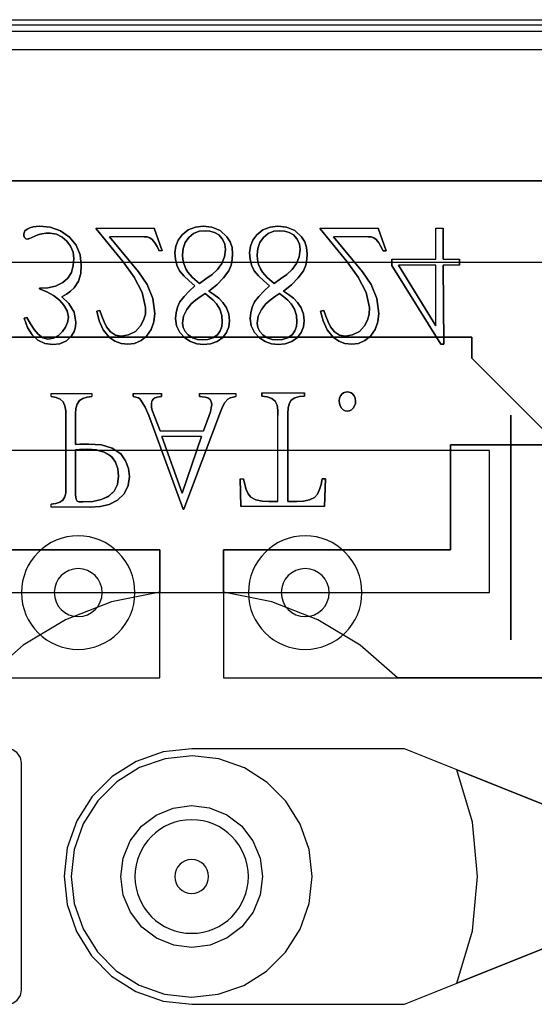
# Model space of a CAD drawing. Header units: millimetres. Extents: x 0 to 1524, y 0 to 1016.
# Tile 232 of 256: x 677.88 to 681.51, y 922.24 to 929.17. Entities that reach past the tile are written whole.
import ezdxf

# ---------------------------------------------------------------- set-up
doc = ezdxf.new("R2010")
doc.units = ezdxf.units.MM
doc.header["$LTSCALE"] = 83.82
doc.layers.get('0').update_dxf_attribs({"linetype": 'CONTINUOUS'})

msp = doc.modelspace()

# ---------------------------------------------------------------- linework, layer by layer
at = {"color": 6, "linetype": 'CONTINUOUS'}
for p, q in [((673.0894, 929.1734), (685.0994, 929.1734)), ((673.2694, 928.9634), (684.9194, 928.9634)), ((681.5944, 928.0384), (676.5944, 928.0384)), ((678.4216, 927.7049), (678.8308, 927.7049)), ((678.4216, 927.7049), (678.8308, 927.7049)), ((678.4216, 927.6994), (678.611, 927.4687)), ((678.611, 927.4687), (678.4216, 927.6994)), ((680.0003, 927.7049), (680.4095, 927.7049)), ((680.0003, 927.7049), (680.4095, 927.7049)), ((680.0003, 927.6994), (680.1897, 927.4687)), ((680.1897, 927.4687), (680.0003, 927.6994)), ((680.4661, 927.5459), (680.4095, 927.7049)), ((680.4095, 927.7049), (680.4661, 927.5459)), ((680.8159, 927.7049), (680.8675, 927.7049)), ((680.8159, 927.4872), (680.8159, 927.7049)), ((680.8159, 927.7049), (680.8675, 927.7049)), ((680.8159, 927.4872), (680.8159, 927.7049)), ((678.7198, 927.3968), (678.5162, 927.6449)), ((678.5162, 927.6449), (678.7198, 927.3968)), ((678.76, 927.6449), (678.5162, 927.6449)), ((678.76, 927.6449), (678.5162, 927.6449)), ((680.2986, 927.3968), (680.0949, 927.6449)), ((680.0949, 927.6449), (680.2986, 927.3968)), ((680.3387, 927.6449), (680.0949, 927.6449)), ((680.3387, 927.6449), (680.0949, 927.6449)), ((678.8874, 927.5459), (678.8656, 927.5459)), ((678.8874, 927.5459), (678.8656, 927.5459)), ((680.5057, 927.4872), (680.8159, 927.4872)), ((680.5057, 927.4872), (680.8159, 927.4872)), ((680.8675, 927.4872), (680.9828, 927.4872)), ((680.8675, 927.4872), (680.9828, 927.4872)), ((681.6694, 927.4634), (676.5194, 927.4634)), ((680.5057, 927.4425), (680.8499, 926.8874)), ((680.8499, 926.8874), (680.5057, 927.4425)), ((680.8159, 927.4446), (680.5525, 927.4446)), ((680.5525, 927.4446), (680.8159, 927.0171)), ((680.8159, 927.4446), (680.5525, 927.4446)), ((680.8159, 927.0171), (680.5525, 927.4446)), ((680.8159, 927.0171), (680.8159, 927.4446)), ((680.8159, 927.0171), (680.8159, 927.4446)), ((680.9828, 927.4446), (680.8675, 927.4446)), ((680.9828, 927.4446), (680.8675, 927.4446)), ((678.1044, 926.5405), (678.3906, 926.5405)), ((678.1044, 926.5187), (678.1044, 926.5405)), ((678.1044, 926.5405), (678.3906, 926.5405)), ((678.1044, 926.5187), (678.1044, 926.5405)), ((678.3906, 926.5405), (678.3906, 926.5187)), ((678.3906, 926.5405), (678.3906, 926.5187)), ((678.6828, 926.5405), (678.8819, 926.5405)), ((678.6828, 926.5405), (678.8819, 926.5405)), ((679.1485, 926.5405), (679.4065, 926.5405)), ((679.1485, 926.5405), (679.4065, 926.5405)), ((679.4065, 926.5405), (679.4065, 926.5187)), ((679.4065, 926.5405), (679.4065, 926.5187)), ((679.5896, 926.5447), (679.8889, 926.5447)), ((679.5896, 926.5447), (679.8889, 926.5447)), ((678.8732, 926.2782), (678.8188, 926.4163)), ((678.8188, 926.4163), (678.8732, 926.2782)), ((679.0397, 925.7253), (679.2977, 926.412)), ((679.2977, 926.412), (679.0397, 925.7253)), ((679.2171, 926.3859), (679.1779, 926.2782)), ((679.1779, 926.2782), (679.2171, 926.3859)), ((679.7028, 925.7806), (679.7028, 926.3868)), ((679.7028, 925.7806), (679.7028, 926.3868)), ((678.8156, 926.3228), (679.0354, 925.7253)), ((679.0354, 925.7253), (678.8156, 926.3228)), ((678.8732, 926.2782), (679.1779, 926.2782)), ((678.8732, 926.2782), (679.1779, 926.2782)), ((679.1639, 926.2378), (678.883, 926.2378)), ((678.883, 926.2378), (679.0266, 925.8385)), ((679.1639, 926.2378), (678.883, 926.2378)), ((679.0266, 925.8385), (678.883, 926.2378)), ((679.0266, 925.8385), (679.1639, 926.2378)), ((679.1639, 926.2378), (679.0266, 925.8385)), ((679.4352, 925.9385), (679.4602, 925.9385)), ((679.4352, 925.9385), (679.4602, 925.9385)), ((678.1044, 925.7395), (678.1044, 925.7613)), ((678.1044, 925.7395), (678.1044, 925.7613)), ((678.3808, 925.7395), (678.1044, 925.7395)), ((678.3808, 925.7395), (678.1044, 925.7395)), ((680.0316, 925.7437), (679.4416, 925.7437)), ((680.0316, 925.7437), (679.4416, 925.7437)), ((676.9944, 925.1384), (681.1944, 925.1384))]:
    msp.add_line(p, q, dxfattribs=at)
at = {"color": 7, "linetype": 'CONTINUOUS'}
for p, q in [((673.0944, 929.1384), (685.0944, 929.1384)), ((685.0169, 929.091), (673.1719, 929.091)), ((674.4944, 928.0384), (683.6944, 928.0384)), ((678.4216, 927.7049), (678.4216, 927.6994)), ((678.4216, 927.6994), (678.4216, 927.7049)), ((678.8874, 927.5459), (678.8308, 927.7049)), ((678.8308, 927.7049), (678.8874, 927.5459)), ((680.0003, 927.7049), (680.0003, 927.6994)), ((680.0003, 927.6994), (680.0003, 927.7049)), ((680.8675, 927.4872), (680.8675, 927.7049)), ((680.8675, 927.7049), (680.8675, 927.4872)), ((680.4443, 927.5459), (680.4661, 927.5459)), ((680.4661, 927.5459), (680.4443, 927.5459)), ((680.5057, 927.4872), (680.5057, 927.4425)), ((680.5057, 927.4425), (680.5057, 927.4872)), ((680.9828, 927.4446), (680.9828, 927.4872)), ((680.9828, 927.4872), (680.9828, 927.4446)), ((680.8712, 926.8874), (680.8675, 927.4446)), ((680.8675, 927.4446), (680.8712, 926.8874)), ((678.0227, 927.2815), (678.0227, 927.2783)), ((678.0227, 927.2783), (678.0227, 927.2815)), ((677.9334, 927.0758), (677.9139, 927.0714)), ((677.9139, 927.0714), (677.9334, 927.0758)), ((678.4466, 927.1248), (678.4248, 927.1215)), ((678.4248, 927.1215), (678.4466, 927.1248)), ((680.0253, 927.1248), (680.0035, 927.1215)), ((680.0035, 927.1215), (680.0253, 927.1248)), ((681.0694, 926.9384), (677.1194, 926.9384)), ((677.1194, 926.9384), (681.0694, 926.9384)), ((681.0694, 926.7884), (681.0694, 926.9384)), ((681.0694, 926.9384), (681.0694, 926.7884)), ((680.8499, 926.8874), (680.8712, 926.8874)), ((680.8712, 926.8874), (680.8499, 926.8874)), ((681.6694, 926.1884), (681.0694, 926.7884)), ((681.0694, 926.7884), (681.6694, 926.1884)), ((678.6828, 926.5405), (678.6828, 926.5187)), ((678.6828, 926.5187), (678.6828, 926.5405)), ((678.8819, 926.5187), (678.8819, 926.5405)), ((678.8819, 926.5405), (678.8819, 926.5187)), ((679.1485, 926.5405), (679.1485, 926.5187)), ((679.1485, 926.5187), (679.1485, 926.5405)), ((679.5896, 926.5447), (679.5896, 926.5229)), ((679.5896, 926.5229), (679.5896, 926.5447)), ((679.8889, 926.5229), (679.8889, 926.5447)), ((679.8889, 926.5447), (679.8889, 926.5229)), ((678.2078, 926.3826), (678.2078, 925.8744)), ((678.2078, 925.8744), (678.2078, 926.3826)), ((678.2763, 926.1824), (678.2763, 926.3978)), ((678.2763, 926.3978), (678.2763, 926.1824)), ((679.7725, 925.7806), (679.7725, 926.402)), ((679.7725, 926.402), (679.7725, 925.7806)), ((681.3444, 926.3884), (681.3444, 924.805)), ((681.3444, 924.805), (681.3444, 926.3884)), ((680.9194, 926.1784), (680.9194, 925.4384)), ((683.1944, 926.1784), (680.9194, 926.1784)), ((680.9194, 926.1784), (683.1944, 926.1784)), ((680.9194, 925.4384), (680.9194, 926.1784)), ((681.1944, 926.1384), (676.9944, 926.1384)), ((678.2763, 926.1432), (678.2763, 925.8266)), ((678.2763, 925.8266), (678.2763, 926.1432)), ((681.1944, 925.1384), (681.1944, 926.1384)), ((679.4352, 925.9385), (679.4416, 925.7437)), ((679.4416, 925.7437), (679.4352, 925.9385)), ((680.038, 925.9385), (680.0142, 925.9385)), ((680.0142, 925.9385), (680.038, 925.9385)), ((680.0316, 925.7437), (680.038, 925.9385)), ((680.038, 925.9385), (680.0316, 925.7437)), ((679.7028, 925.7806), (679.6375, 925.7806)), ((679.6375, 925.7806), (679.7028, 925.7806)), ((679.8357, 925.7806), (679.7725, 925.7806)), ((679.7725, 925.7806), (679.8357, 925.7806)), ((679.0354, 925.7253), (679.0397, 925.7253)), ((679.0397, 925.7253), (679.0354, 925.7253)), ((677.2694, 925.4384), (678.8694, 925.4384)), ((678.8694, 925.4384), (677.2694, 925.4384)), ((678.8694, 925.4384), (678.8694, 925.1416)), ((678.8694, 924.5384), (678.8694, 925.4384)), ((679.3194, 925.4384), (679.3194, 924.5384)), ((680.9194, 925.4384), (679.3194, 925.4384)), ((679.3194, 925.4384), (680.9194, 925.4384)), ((679.3194, 925.1416), (679.3194, 925.4384)), ((677.8694, 925.1384), (678.6694, 925.1384)), ((678.6694, 925.1384), (679.5194, 925.1384)), ((679.5194, 925.1384), (680.3194, 925.1384)), ((680.3194, 925.1384), (681.1944, 925.1384)), ((676.4444, 924.5384), (678.8694, 924.5384)), ((679.3194, 924.5384), (681.7444, 924.5384)), ((681.7444, 924.5384), (680.5446, 924.5384)), ((680.5944, 924.0384), (679.0944, 924.0384)), ((681.5944, 923.6384), (680.5944, 924.0384)), ((677.8944, 922.3384), (677.8944, 923.9384)), ((680.9646, 923.8904), (681.5944, 923.6384)), ((680.5944, 922.2384), (681.5944, 922.6384)), ((681.5944, 922.6384), (680.9646, 922.3865)), ((679.0944, 922.2384), (680.5944, 922.2384))]:
    msp.add_line(p, q, dxfattribs=at)
at = {"color": 6, "linetype": 'CONTINUOUS'}
for points in [[(677.9542, 927.7081), (677.9343, 927.6992), (677.918, 927.6853), (677.9106, 927.6657)], [(677.9106, 927.6657), (677.918, 927.6853), (677.9343, 927.6992), (677.9542, 927.7081)], [(678.2328, 927.6428), (678.1695, 927.6864), (678.0973, 927.7114), (678.0216, 927.7189)], [(678.0216, 927.7189), (678.0973, 927.7114), (678.1695, 927.6864), (678.2328, 927.6428)], [(679.1753, 927.7189), (679.1213, 927.713), (679.0704, 927.6931), (679.0273, 927.6591)], [(679.0273, 927.6591), (679.0704, 927.6931), (679.1213, 927.713), (679.1753, 927.7189)], [(679.3428, 927.6449), (679.296, 927.6884), (679.2375, 927.7122), (679.1753, 927.7189)], [(679.1753, 927.7189), (679.2375, 927.7122), (679.296, 927.6884), (679.3428, 927.6449)], [(679.7015, 927.7189), (679.6475, 927.713), (679.5967, 927.6931), (679.5535, 927.6591)], [(679.5535, 927.6591), (679.5967, 927.6931), (679.6475, 927.713), (679.7015, 927.7189)], [(679.8691, 927.6449), (679.8222, 927.6884), (679.7637, 927.7122), (679.7015, 927.7189)], [(679.7015, 927.7189), (679.7637, 927.7122), (679.8222, 927.6884), (679.8691, 927.6449)], [(677.9464, 927.6297), (677.968, 927.6391), (677.9891, 927.6482), (678.0096, 927.657)], [(678.0096, 927.657), (677.9891, 927.6482), (677.968, 927.6391), (677.9464, 927.6297)], [(678.0096, 927.657), (678.0382, 927.6657), (678.0677, 927.6707), (678.0978, 927.671)], [(678.0978, 927.671), (678.0677, 927.6707), (678.0382, 927.6657), (678.0096, 927.657)], [(678.0978, 927.671), (678.1412, 927.6624), (678.1807, 927.6428), (678.2142, 927.6144)], [(678.2142, 927.6144), (678.1807, 927.6428), (678.1412, 927.6624), (678.0978, 927.671)], [(678.3165, 927.4437), (678.3082, 927.5168), (678.2803, 927.5854), (678.2328, 927.6428)], [(678.2328, 927.6428), (678.2803, 927.5854), (678.3082, 927.5168), (678.3165, 927.4437)], [(678.76, 927.6449), (678.78, 927.643), (678.7993, 927.6365), (678.8156, 927.6242)], [(678.8156, 927.6242), (678.7993, 927.6365), (678.78, 927.643), (678.76, 927.6449)], [(679.0752, 927.6405), (679.0492, 927.6039), (679.0347, 927.5617), (679.0305, 927.5177)], [(679.0305, 927.5177), (679.0347, 927.5617), (679.0492, 927.6039), (679.0752, 927.6405)], [(679.1884, 927.6874), (679.1469, 927.6828), (679.108, 927.6671), (679.0752, 927.6405)], [(679.0752, 927.6405), (679.108, 927.6671), (679.1469, 927.6828), (679.1884, 927.6874)], [(679.5535, 927.6591), (679.5253, 927.6214), (679.508, 927.5776), (679.5024, 927.5307)], [(679.5024, 927.5307), (679.508, 927.5776), (679.5253, 927.6214), (679.5535, 927.6591)], [(679.6014, 927.6405), (679.5754, 927.6039), (679.561, 927.5617), (679.5568, 927.5177)], [(679.5568, 927.5177), (679.561, 927.5617), (679.5754, 927.6039), (679.6014, 927.6405)], [(679.7146, 927.6874), (679.6731, 927.6828), (679.6342, 927.6671), (679.6014, 927.6405)], [(679.6014, 927.6405), (679.6342, 927.6671), (679.6731, 927.6828), (679.7146, 927.6874)], [(679.8125, 927.657), (679.7824, 927.6746), (679.749, 927.6845), (679.7146, 927.6874)], [(679.7146, 927.6874), (679.749, 927.6845), (679.7824, 927.6746), (679.8125, 927.657)], [(679.9094, 927.5253), (679.9049, 927.5678), (679.8912, 927.6083), (679.8691, 927.6449)], [(679.8691, 927.6449), (679.8912, 927.6083), (679.9049, 927.5678), (679.9094, 927.5253)], [(680.3387, 927.6449), (680.3588, 927.643), (680.378, 927.6365), (680.3943, 927.6242)], [(680.3943, 927.6242), (680.378, 927.6365), (680.3588, 927.643), (680.3387, 927.6449)], [(678.2632, 927.4916), (678.2597, 927.4416), (678.2469, 927.394), (678.2222, 927.3524), (678.1859, 927.3218)], [(678.1859, 927.3218), (678.2222, 927.3524), (678.2469, 927.394), (678.2597, 927.4416), (678.2632, 927.4916)], [(679.2765, 927.4142), (679.3065, 927.4558), (679.3257, 927.5034), (679.332, 927.5546)], [(679.332, 927.5546), (679.3257, 927.5034), (679.3065, 927.4558), (679.2765, 927.4142)], [(679.5568, 927.5177), (679.5591, 927.4836), (679.5665, 927.4502), (679.5797, 927.4185)], [(679.5797, 927.4185), (679.5665, 927.4502), (679.5591, 927.4836), (679.5568, 927.5177)], [(679.8028, 927.4142), (679.8328, 927.4558), (679.852, 927.5034), (679.8582, 927.5546)], [(679.8582, 927.5546), (679.852, 927.5034), (679.8328, 927.4558), (679.8028, 927.4142)], [(679.8832, 927.4055), (679.899, 927.4438), (679.9071, 927.4843), (679.9094, 927.5253)], [(679.9094, 927.5253), (679.9071, 927.4843), (679.899, 927.4438), (679.8832, 927.4055)], [(678.2665, 927.2847), (678.2965, 927.3325), (678.3121, 927.3869), (678.3165, 927.4437)], [(678.3165, 927.4437), (678.312, 927.3869), (678.2964, 927.3324), (678.2665, 927.2847)], [(678.611, 927.4687), (678.6895, 927.3606), (678.7449, 927.2522), (678.7698, 927.1454)], [(678.7698, 927.1454), (678.7449, 927.2522), (678.6895, 927.3606), (678.611, 927.4687)], [(679.0534, 927.4185), (679.0666, 927.3961), (679.0829, 927.3758), (679.1013, 927.3576)], [(679.1013, 927.3576), (679.0829, 927.3758), (679.0666, 927.3961), (679.0534, 927.4185)], [(680.1897, 927.4687), (680.2682, 927.3606), (680.3236, 927.2522), (680.3485, 927.1454)], [(680.3485, 927.1454), (680.3236, 927.2522), (680.2682, 927.3606), (680.1897, 927.4687)], [(678.834, 927.103), (678.82, 927.2098), (678.7799, 927.309), (678.7198, 927.3968)], [(678.7198, 927.3968), (678.7799, 927.309), (678.82, 927.2098), (678.834, 927.103)], [(679.0088, 927.4055), (679.0392, 927.369), (679.0757, 927.3339), (679.1165, 927.2989)], [(679.1165, 927.2989), (679.0757, 927.3339), (679.0392, 927.369), (679.0088, 927.4055)], [(679.1492, 927.3152), (679.1953, 927.3472), (679.2381, 927.3798), (679.2765, 927.4142)], [(679.2765, 927.4142), (679.2381, 927.3798), (679.1953, 927.3472), (679.1492, 927.3152)], [(679.2145, 927.2608), (679.2708, 927.3065), (679.3194, 927.3542), (679.357, 927.4055)], [(679.357, 927.4055), (679.3194, 927.3542), (679.2708, 927.3065), (679.2145, 927.2608)], [(679.535, 927.4055), (679.5654, 927.369), (679.602, 927.3339), (679.6427, 927.2989)], [(679.6427, 927.2989), (679.602, 927.3339), (679.5654, 927.369), (679.535, 927.4055)], [(679.6275, 927.3576), (679.6434, 927.3433), (679.6594, 927.3292), (679.6754, 927.3152)], [(679.6754, 927.3152), (679.6594, 927.3292), (679.6434, 927.3433), (679.6275, 927.3576)], [(679.6754, 927.3152), (679.7215, 927.3472), (679.7644, 927.3798), (679.8028, 927.4142)], [(679.8028, 927.4142), (679.7644, 927.3798), (679.7215, 927.3472), (679.6754, 927.3152)], [(679.7407, 927.2608), (679.797, 927.3065), (679.8456, 927.3542), (679.8832, 927.4055)], [(679.8832, 927.4055), (679.8456, 927.3542), (679.797, 927.3065), (679.7407, 927.2608)], [(680.4127, 927.103), (680.3987, 927.2098), (680.3586, 927.309), (680.2986, 927.3968)], [(680.2986, 927.3968), (680.3586, 927.309), (680.3987, 927.2098), (680.4127, 927.103)], [(678.1859, 927.3218), (678.1345, 927.2976), (678.0794, 927.2839), (678.0227, 927.2815)], [(678.0227, 927.2815), (678.0794, 927.2839), (678.1345, 927.2976), (678.1859, 927.3218)], [(679.1165, 927.2989), (679.077, 927.2614), (679.0416, 927.2241), (679.012, 927.1857)], [(679.012, 927.1857), (679.0416, 927.2241), (679.077, 927.2614), (679.1165, 927.2989)], [(679.6427, 927.2989), (679.6033, 927.2614), (679.5678, 927.2241), (679.5382, 927.1857)], [(679.5382, 927.1857), (679.5678, 927.2241), (679.6033, 927.2614), (679.6427, 927.2989)], [(678.0227, 927.2783), (678.0724, 927.2577), (678.1194, 927.231), (678.162, 927.1976)], [(678.162, 927.1976), (678.1194, 927.231), (678.0724, 927.2577), (678.0227, 927.2783)], [(679.7146, 927.2444), (679.6793, 927.222), (679.6467, 927.1984), (679.6177, 927.1727)], [(679.6177, 927.1727), (679.6467, 927.1984), (679.6793, 927.222), (679.7146, 927.2444)], [(679.795, 927.1727), (679.7715, 927.1981), (679.7443, 927.2217), (679.7146, 927.2444)], [(679.7146, 927.2444), (679.7443, 927.2217), (679.7715, 927.1981), (679.795, 927.1727)], [(679.8397, 927.1825), (679.811, 927.211), (679.7776, 927.2368), (679.7407, 927.2608)], [(679.7407, 927.2608), (679.7776, 927.2368), (679.811, 927.211), (679.8397, 927.1825)], [(679.0915, 927.1727), (679.0593, 927.133), (679.0378, 927.0864), (679.0305, 927.0355)], [(679.0305, 927.0355), (679.0378, 927.0864), (679.0593, 927.133), (679.0915, 927.1727)], [(679.3102, 927.0464), (679.3059, 927.0911), (679.292, 927.1339), (679.2688, 927.1727)], [(679.2688, 927.1727), (679.292, 927.1339), (679.3059, 927.0911), (679.3102, 927.0464)], [(679.3614, 927.0519), (679.3561, 927.0988), (679.3399, 927.1432), (679.3135, 927.1825)], [(679.3135, 927.1825), (679.3399, 927.1432), (679.3561, 927.0988), (679.3614, 927.0519)], [(679.6177, 927.1727), (679.5856, 927.133), (679.5641, 927.0864), (679.5568, 927.0355)], [(679.5568, 927.0355), (679.5641, 927.0864), (679.5856, 927.133), (679.6177, 927.1727)], [(679.8365, 927.0464), (679.8322, 927.0911), (679.8183, 927.1339), (679.795, 927.1727)], [(679.795, 927.1727), (679.8183, 927.1339), (679.8322, 927.0911), (679.8365, 927.0464)], [(680.3485, 927.1454), (680.3464, 927.1005), (680.3342, 927.0574), (680.3126, 927.018)], [(680.3126, 927.018), (680.3342, 927.0574), (680.3464, 927.1005), (680.3485, 927.1454)], [(677.9139, 927.0714), (677.9374, 927.0059), (677.969, 926.9539), (678.0098, 926.9157), (678.0594, 926.8928), (678.1162, 926.8854)], [(678.1162, 926.8854), (678.0596, 926.8928), (678.01, 926.9156), (677.969, 926.9539), (677.9373, 927.006), (677.9139, 927.0714)], [(678.0804, 926.9234), (678.0453, 926.9332), (678.0133, 926.958), (677.9849, 926.9912), (677.9586, 927.0309), (677.9334, 927.0758)], [(677.9334, 927.0758), (677.9585, 927.0309), (677.9849, 926.9913), (678.0133, 926.958), (678.0453, 926.9332), (678.0804, 926.9234)], [(678.225, 927.079), (678.22, 927.0418), (678.2058, 927.0073), (678.1849, 926.9768)], [(678.1849, 926.9768), (678.2058, 927.0073), (678.22, 927.0418), (678.225, 927.079)], [(678.4248, 927.1215), (678.4421, 927.0523), (678.4707, 926.9894), (678.513, 926.9376)], [(678.513, 926.9376), (678.4706, 926.9895), (678.442, 927.0524), (678.4248, 927.1215)], [(678.4944, 927.0093), (678.4773, 927.0457), (678.4619, 927.0844), (678.4466, 927.1248)], [(678.4466, 927.1248), (678.4619, 927.0844), (678.4773, 927.0457), (678.4944, 927.0093)], [(678.7753, 926.944), (678.8088, 926.9915), (678.8281, 927.0458), (678.834, 927.103)], [(678.834, 927.103), (678.8281, 927.0458), (678.8088, 926.9915), (678.7753, 926.944)], [(680.0035, 927.1215), (680.0208, 927.0523), (680.0494, 926.9894), (680.0917, 926.9376)], [(680.0917, 926.9376), (680.0493, 926.9895), (680.0208, 927.0524), (680.0035, 927.1215)], [(680.354, 926.944), (680.3875, 926.9915), (680.4069, 927.0458), (680.4127, 927.103)], [(680.4127, 927.103), (680.4069, 927.0458), (680.3875, 926.9915), (680.354, 926.944)], [(678.5968, 926.9452), (678.5567, 926.9526), (678.5213, 926.9754), (678.4944, 927.0093)], [(678.4944, 927.0093), (678.5213, 926.9754), (678.5567, 926.9526), (678.5968, 926.9452)], [(678.7339, 927.018), (678.6978, 926.9779), (678.6501, 926.9528), (678.5968, 926.9452)], [(678.5968, 926.9452), (678.6501, 926.9528), (678.6978, 926.9779), (678.7339, 927.018)], [(678.9815, 927.0682), (678.9885, 927.0167), (679.011, 926.9698), (679.0468, 926.9321)], [(679.0468, 926.9321), (679.011, 926.9698), (678.9885, 927.0167), (678.9815, 927.0682)], [(679.0305, 927.0355), (679.0352, 927.0043), (679.0491, 926.9763), (679.0697, 926.9527)], [(679.0697, 926.9527), (679.0491, 926.9763), (679.0352, 927.0043), (679.0305, 927.0355)], [(679.2754, 926.9539), (679.2954, 926.9812), (679.3069, 927.0129), (679.3102, 927.0464)], [(679.3102, 927.0464), (679.3069, 927.0129), (679.2954, 926.9812), (679.2754, 926.9539)], [(679.3146, 926.9353), (679.3408, 926.9695), (679.3565, 927.0094), (679.3614, 927.0519)], [(679.3614, 927.0519), (679.3565, 927.0094), (679.3408, 926.9695), (679.3146, 926.9353)], [(679.5077, 927.0682), (679.5148, 927.0167), (679.5372, 926.9698), (679.573, 926.9321)], [(679.573, 926.9321), (679.5372, 926.9698), (679.5148, 927.0167), (679.5077, 927.0682)], [(679.5568, 927.0355), (679.5614, 927.0043), (679.5753, 926.9763), (679.5959, 926.9527)], [(679.5959, 926.9527), (679.5753, 926.9763), (679.5614, 927.0043), (679.5568, 927.0355)], [(680.1755, 926.9452), (680.1354, 926.9526), (680.1, 926.9754), (680.0732, 927.0093)], [(680.0732, 927.0093), (680.1, 926.9754), (680.1354, 926.9526), (680.1755, 926.9452)], [(680.3126, 927.018), (680.2765, 926.9779), (680.2289, 926.9528), (680.1755, 926.9452)], [(680.1755, 926.9452), (680.2289, 926.9528), (680.2765, 926.9779), (680.3126, 927.018)], [(678.1162, 926.8854), (678.1657, 926.891), (678.2117, 926.9109), (678.2479, 926.9463)], [(678.2479, 926.9463), (678.2117, 926.9109), (678.1657, 926.891), (678.1162, 926.8854)], [(678.513, 926.9376), (678.5519, 926.9098), (678.5964, 926.8929), (678.6436, 926.8874)], [(678.6436, 926.8874), (678.5964, 926.8929), (678.5519, 926.9098), (678.513, 926.9376)], [(679.0468, 926.9321), (679.0866, 926.9061), (679.1314, 926.8904), (679.1785, 926.8854)], [(679.1785, 926.8854), (679.1314, 926.8904), (679.0866, 926.9061), (679.0468, 926.9321)], [(679.1709, 926.9179), (679.2082, 926.9212), (679.2441, 926.9327), (679.2754, 926.9539)], [(679.2754, 926.9539), (679.2441, 926.9327), (679.2082, 926.9212), (679.1709, 926.9179)], [(679.1785, 926.8854), (679.2274, 926.8902), (679.274, 926.9064), (679.3146, 926.9353)], [(679.3146, 926.9353), (679.274, 926.9064), (679.2274, 926.8902), (679.1785, 926.8854)], [(679.573, 926.9321), (679.6129, 926.9061), (679.6577, 926.8904), (679.7048, 926.8854)], [(679.7048, 926.8854), (679.6577, 926.8904), (679.6129, 926.9061), (679.573, 926.9321)], [(679.7048, 926.8854), (679.7536, 926.8902), (679.8003, 926.9064), (679.8408, 926.9353)], [(679.8408, 926.9353), (679.8003, 926.9064), (679.7536, 926.8902), (679.7048, 926.8854)], [(680.0917, 926.9376), (680.1306, 926.9098), (680.1751, 926.8929), (680.2223, 926.8874)], [(680.2223, 926.8874), (680.1751, 926.8929), (680.1306, 926.9098), (680.0917, 926.9376)], [(680.2223, 926.8874), (680.2711, 926.8937), (680.3161, 926.9131), (680.354, 926.944)], [(680.354, 926.944), (680.3161, 926.9131), (680.2711, 926.8937), (680.2223, 926.8874)], [(678.1044, 926.5187), (678.1385, 926.5127), (678.168, 926.5009), (678.1892, 926.4816)], [(678.1892, 926.4816), (678.168, 926.5009), (678.1385, 926.5127), (678.1044, 926.5187)], [(678.3036, 926.4915), (678.3276, 926.5064), (678.3574, 926.5147), (678.3906, 926.5187)], [(678.3906, 926.5187), (678.3574, 926.5147), (678.3276, 926.5064), (678.3036, 926.4915)], [(678.8362, 926.51), (678.8503, 926.5147), (678.8657, 926.5172), (678.8819, 926.5187)], [(678.8819, 926.5187), (678.8657, 926.5172), (678.8503, 926.5147), (678.8362, 926.51)], [(679.1485, 926.5187), (679.1694, 926.5171), (679.1894, 926.5146), (679.2084, 926.51)], [(679.2084, 926.51), (679.1894, 926.5146), (679.1694, 926.5171), (679.1485, 926.5187)], [(679.5896, 926.5229), (679.6265, 926.5175), (679.6588, 926.5063), (679.6833, 926.4869)], [(679.6833, 926.4869), (679.6589, 926.5063), (679.6265, 926.5175), (679.5896, 926.5229)], [(680.1541, 926.5371), (680.143, 926.5232), (680.1366, 926.5067), (680.1346, 926.4892)], [(680.1346, 926.4892), (680.1366, 926.5067), (680.143, 926.5232), (680.1541, 926.5371)], [(680.2499, 926.4892), (680.2477, 926.5069), (680.2406, 926.5233), (680.2292, 926.5371)], [(680.2292, 926.5371), (680.2406, 926.5233), (680.2477, 926.5069), (680.2499, 926.4892)], [(678.1892, 926.4816), (678.2011, 926.4531), (678.2064, 926.4195), (678.2078, 926.3826)], [(678.2078, 926.3826), (678.2064, 926.4195), (678.2011, 926.4531), (678.1892, 926.4816)], [(678.7111, 926.5132), (678.7204, 926.5093), (678.7289, 926.5029), (678.7361, 926.4947)], [(678.7361, 926.4947), (678.7288, 926.5029), (678.7204, 926.5093), (678.7111, 926.5132)], [(678.7361, 926.4947), (678.7657, 926.4438), (678.7912, 926.3858), (678.8156, 926.3228)], [(678.8156, 926.3228), (678.7912, 926.3858), (678.7657, 926.4438), (678.7361, 926.4947)], [(678.8101, 926.4642), (678.8125, 926.4832), (678.8214, 926.4997), (678.8362, 926.51)], [(678.8362, 926.51), (678.8247, 926.503), (678.8161, 926.492), (678.8114, 926.4786), (678.8101, 926.4642)], [(679.2356, 926.4642), (679.2327, 926.4386), (679.2259, 926.4125), (679.2171, 926.3859)], [(679.2171, 926.3859), (679.2259, 926.4125), (679.2327, 926.4386), (679.2356, 926.4642)], [(679.2977, 926.412), (679.3119, 926.4461), (679.3287, 926.4763), (679.3499, 926.5002)], [(679.3499, 926.5002), (679.3287, 926.4763), (679.3119, 926.4461), (679.2977, 926.412)], [(679.6833, 926.4869), (679.6959, 926.4582), (679.7013, 926.4241), (679.7028, 926.3868)], [(679.7028, 926.3868), (679.7013, 926.4241), (679.6959, 926.4582), (679.6833, 926.4869)], [(680.1346, 926.4892), (680.1361, 926.4708), (680.1416, 926.453), (680.1509, 926.437)], [(680.1509, 926.437), (680.1416, 926.453), (680.1361, 926.4708), (680.1346, 926.4892)], [(680.2336, 926.437), (680.2429, 926.453), (680.2483, 926.4708), (680.2499, 926.4892)], [(680.2499, 926.4892), (680.2483, 926.4708), (680.2429, 926.453), (680.2336, 926.437)], [(678.37, 926.1845), (678.3383, 926.1843), (678.3071, 926.1838), (678.2763, 926.1824)], [(678.2763, 926.1824), (678.3071, 926.1838), (678.3383, 926.1843), (678.37, 926.1845)], [(678.5941, 926.1148), (678.5347, 926.1556), (678.4578, 926.1779), (678.37, 926.1845)], [(678.37, 926.1845), (678.4577, 926.1779), (678.5347, 926.1556), (678.5941, 926.1148)], [(678.3624, 926.1476), (678.3331, 926.1471), (678.3044, 926.1458), (678.2763, 926.1432)], [(678.2763, 926.1432), (678.3044, 926.1458), (678.3331, 926.1471), (678.3624, 926.1476)], [(678.5789, 925.9572), (678.5736, 926.012), (678.5561, 926.0608), (678.5239, 926.1008), (678.4786, 926.1282), (678.4244, 926.143), (678.3624, 926.1476)], [(678.3624, 926.1476), (678.4283, 926.1423), (678.484, 926.1258), (678.5284, 926.0967), (678.5584, 926.0565), (678.5742, 926.0094), (678.5789, 925.9572)], [(678.655, 925.9549), (678.6489, 926.0127), (678.6287, 926.0674), (678.5941, 926.1148)], [(678.5941, 926.1148), (678.6287, 926.0674), (678.6489, 926.0127), (678.655, 925.9549)], [(678.3276, 925.7764), (678.3968, 925.7805), (678.4565, 925.7929), (678.5076, 925.8159), (678.5473, 925.8517), (678.5714, 925.9), (678.5789, 925.9572)], [(678.5789, 925.9572), (678.5716, 925.9007), (678.5481, 925.8527), (678.5091, 925.8168), (678.4581, 925.7934), (678.3979, 925.7806), (678.3276, 925.7764)], [(678.5723, 925.7895), (678.6187, 925.8341), (678.6467, 925.8916), (678.655, 925.9549)], [(678.655, 925.9549), (678.6467, 925.8916), (678.6187, 925.8341), (678.5723, 925.7895)], [(679.5124, 925.81), (679.4929, 925.8339), (679.479, 925.8649), (679.4684, 925.8999), (679.4602, 925.9385)], [(679.4602, 925.9385), (679.4684, 925.8999), (679.479, 925.8649), (679.4929, 925.8339), (679.5124, 925.81)], [(680.0142, 925.9385), (680.0061, 925.8993), (679.9954, 925.8636), (679.9808, 925.8323), (679.9608, 925.8079)], [(679.9608, 925.8079), (679.9808, 925.8323), (679.9954, 925.8636), (680.0061, 925.8993), (680.0142, 925.9385)], [(678.2078, 925.8744), (678.2062, 925.8417), (678.2004, 925.8122), (678.1871, 925.7884)], [(678.1871, 925.7884), (678.2004, 925.8122), (678.2062, 925.8417), (678.2078, 925.8744)], [(678.1871, 925.7884), (678.1639, 925.7744), (678.1356, 925.7663), (678.1044, 925.7613)], [(678.1044, 925.7613), (678.1356, 925.7663), (678.1639, 925.7744), (678.1871, 925.7884)], [(678.2873, 925.783), (678.2993, 925.7784), (678.313, 925.7769), (678.3276, 925.7764)], [(678.3276, 925.7764), (678.313, 925.7769), (678.2993, 925.7784), (678.2873, 925.783)], [(678.3808, 925.7395), (678.4486, 925.7441), (678.5136, 925.7599), (678.5723, 925.7895)], [(678.5723, 925.7895), (678.5136, 925.7598), (678.4486, 925.7441), (678.3808, 925.7395)], [(679.9608, 925.8079), (679.9257, 925.7906), (679.883, 925.7829), (679.8357, 925.7806)], [(679.8357, 925.7806), (679.883, 925.7829), (679.9257, 925.7906), (679.9608, 925.8079)]]:
    msp.add_lwpolyline(points, dxfattribs=at)
at = {"color": 7, "linetype": 'CONTINUOUS'}
for points in [[(678.0216, 927.7189), (677.9988, 927.7178), (677.9762, 927.7142), (677.9542, 927.7081)], [(677.9542, 927.7081), (677.9762, 927.7142), (677.9988, 927.7178), (678.0216, 927.7189)], [(677.9106, 927.6657), (677.9113, 927.6508), (677.9162, 927.6384), (677.9261, 927.6307), (677.9389, 927.6286)], [(677.9389, 927.6286), (677.9261, 927.6307), (677.9162, 927.6384), (677.9113, 927.6508), (677.9106, 927.6657)], [(677.9389, 927.6286), (677.9415, 927.6288), (677.944, 927.6291), (677.9464, 927.6297)], [(677.9464, 927.6297), (677.944, 927.6291), (677.9415, 927.6288), (677.9389, 927.6286)], [(679.0273, 927.6591), (678.9991, 927.6214), (678.9817, 927.5776), (678.9762, 927.5307)], [(678.9762, 927.5307), (678.9817, 927.5776), (678.9991, 927.6214), (679.0273, 927.6591)], [(679.2862, 927.657), (679.2562, 927.6746), (679.2228, 927.6845), (679.1884, 927.6874)], [(679.1884, 927.6874), (679.2228, 927.6845), (679.2562, 927.6746), (679.2862, 927.657)], [(679.332, 927.5546), (679.3275, 927.5927), (679.3122, 927.6282), (679.2862, 927.657)], [(679.2862, 927.657), (679.3122, 927.6282), (679.3275, 927.5927), (679.332, 927.5546)], [(679.3831, 927.5253), (679.3787, 927.5678), (679.365, 927.6083), (679.3428, 927.6449)], [(679.3428, 927.6449), (679.365, 927.6083), (679.3787, 927.5678), (679.3831, 927.5253)], [(679.8582, 927.5546), (679.8537, 927.5927), (679.8385, 927.6282), (679.8125, 927.657)], [(679.8125, 927.657), (679.8385, 927.6282), (679.8537, 927.5927), (679.8582, 927.5546)], [(678.2142, 927.6144), (678.2413, 927.5782), (678.258, 927.5363), (678.2632, 927.4916)], [(678.2632, 927.4916), (678.258, 927.5363), (678.2413, 927.5782), (678.2142, 927.6144)], [(678.8156, 927.6242), (678.8339, 927.6018), (678.85, 927.5752), (678.8656, 927.5459)], [(678.8656, 927.5459), (678.85, 927.5752), (678.8339, 927.6018), (678.8156, 927.6242)], [(680.3943, 927.6242), (680.4126, 927.6018), (680.4287, 927.5752), (680.4443, 927.5459)], [(680.4443, 927.5459), (680.4287, 927.5752), (680.4126, 927.6018), (680.3943, 927.6242)], [(678.9762, 927.5307), (678.9793, 927.4864), (678.9897, 927.4439), (679.0088, 927.4055)], [(679.0088, 927.4055), (678.9897, 927.444), (678.9793, 927.4864), (678.9762, 927.5307)], [(679.0305, 927.5177), (679.0328, 927.4836), (679.0403, 927.4502), (679.0534, 927.4185)], [(679.0534, 927.4185), (679.0403, 927.4502), (679.0328, 927.4836), (679.0305, 927.5177)], [(679.357, 927.4055), (679.3728, 927.4438), (679.3808, 927.4843), (679.3831, 927.5253)], [(679.3831, 927.5253), (679.3808, 927.4843), (679.3728, 927.4438), (679.357, 927.4055)], [(679.5024, 927.5307), (679.5055, 927.4864), (679.5159, 927.4439), (679.535, 927.4055)], [(679.535, 927.4055), (679.5159, 927.444), (679.5055, 927.4864), (679.5024, 927.5307)], [(679.5797, 927.4185), (679.5929, 927.3961), (679.6091, 927.3758), (679.6275, 927.3576)], [(679.6275, 927.3576), (679.6091, 927.3758), (679.5929, 927.3961), (679.5797, 927.4185)], [(679.1013, 927.3576), (679.1171, 927.3433), (679.1331, 927.3292), (679.1492, 927.3152)], [(679.1492, 927.3152), (679.1331, 927.3292), (679.1171, 927.3433), (679.1013, 927.3576)], [(678.1783, 927.2217), (678.2112, 927.2412), (678.2411, 927.2618), (678.2665, 927.2847)], [(678.2665, 927.2847), (678.2411, 927.2618), (678.2112, 927.2412), (678.1783, 927.2217)], [(678.2784, 927.0432), (678.2657, 927.1133), (678.2295, 927.1739), (678.1783, 927.2217)], [(678.1783, 927.2217), (678.2295, 927.1739), (678.2657, 927.1133), (678.2784, 927.0432)], [(679.1884, 927.2444), (679.1531, 927.222), (679.1204, 927.1984), (679.0915, 927.1727)], [(679.0915, 927.1727), (679.1204, 927.1984), (679.1531, 927.222), (679.1884, 927.2444)], [(679.2688, 927.1727), (679.2453, 927.1981), (679.2181, 927.2217), (679.1884, 927.2444)], [(679.1884, 927.2444), (679.2181, 927.2217), (679.2453, 927.1981), (679.2688, 927.1727)], [(679.3135, 927.1825), (679.2848, 927.211), (679.2514, 927.2368), (679.2145, 927.2608)], [(679.2145, 927.2608), (679.2514, 927.2368), (679.2848, 927.211), (679.3135, 927.1825)], [(678.162, 927.1976), (678.1939, 927.1631), (678.2166, 927.1231), (678.225, 927.079)], [(678.225, 927.079), (678.2166, 927.1232), (678.1938, 927.1632), (678.162, 927.1976)], [(678.7698, 927.1454), (678.7677, 927.1005), (678.7555, 927.0574), (678.7339, 927.018)], [(678.7339, 927.018), (678.7555, 927.0574), (678.7677, 927.1005), (678.7698, 927.1454)], [(679.012, 927.1857), (678.9939, 927.1487), (678.9844, 927.1089), (678.9815, 927.0682)], [(678.9815, 927.0682), (678.9844, 927.1089), (678.9939, 927.1487), (679.012, 927.1857)], [(679.5382, 927.1857), (679.5201, 927.1487), (679.5106, 927.1089), (679.5077, 927.0682)], [(679.5077, 927.0682), (679.5106, 927.1089), (679.5201, 927.1487), (679.5382, 927.1857)], [(679.8876, 927.0519), (679.8823, 927.0988), (679.8661, 927.1432), (679.8397, 927.1825)], [(679.8397, 927.1825), (679.8661, 927.1432), (679.8823, 927.0988), (679.8876, 927.0519)], [(680.0732, 927.0093), (680.056, 927.0457), (680.0406, 927.0844), (680.0253, 927.1248)], [(680.0253, 927.1248), (680.0406, 927.0844), (680.056, 927.0457), (680.0732, 927.0093)], [(678.2479, 926.9463), (678.2649, 926.9762), (678.2751, 927.009), (678.2784, 927.0432)], [(678.2784, 927.0432), (678.2751, 927.009), (678.2649, 926.9762), (678.2479, 926.9463)], [(679.8017, 926.9539), (679.8217, 926.9812), (679.8331, 927.0129), (679.8365, 927.0464)], [(679.8365, 927.0464), (679.8331, 927.0129), (679.8217, 926.9812), (679.8017, 926.9539)], [(679.8408, 926.9353), (679.8671, 926.9695), (679.8827, 927.0094), (679.8876, 927.0519)], [(679.8876, 927.0519), (679.8827, 927.0094), (679.8671, 926.9695), (679.8408, 926.9353)], [(678.1849, 926.9768), (678.1561, 926.949), (678.1205, 926.93), (678.0804, 926.9234)], [(678.0804, 926.9234), (678.1205, 926.93), (678.1561, 926.949), (678.1849, 926.9768)], [(678.6436, 926.8874), (678.6924, 926.8937), (678.7374, 926.9131), (678.7753, 926.944)], [(678.7753, 926.944), (678.7374, 926.9131), (678.6924, 926.8937), (678.6436, 926.8874)], [(679.0697, 926.9527), (679.1002, 926.9327), (679.1348, 926.9213), (679.1709, 926.9179)], [(679.1709, 926.9179), (679.1348, 926.9213), (679.1002, 926.9327), (679.0697, 926.9527)], [(679.5959, 926.9527), (679.6265, 926.9327), (679.6611, 926.9213), (679.6972, 926.9179)], [(679.6972, 926.9179), (679.6611, 926.9213), (679.6265, 926.9327), (679.5959, 926.9527)], [(679.6972, 926.9179), (679.7345, 926.9212), (679.7703, 926.9327), (679.8017, 926.9539)], [(679.8017, 926.9539), (679.7703, 926.9327), (679.7345, 926.9212), (679.6972, 926.9179)], [(678.6828, 926.5187), (678.6922, 926.517), (678.7017, 926.5152), (678.7111, 926.5132)], [(678.7111, 926.5132), (678.7017, 926.5152), (678.6922, 926.517), (678.6828, 926.5187)], [(679.3499, 926.5002), (679.3664, 926.5093), (679.3857, 926.515), (679.4065, 926.5187)], [(679.4065, 926.5187), (679.3857, 926.515), (679.3664, 926.5093), (679.3499, 926.5002)], [(679.7965, 926.4934), (679.8218, 926.5096), (679.8535, 926.5186), (679.8889, 926.5229)], [(679.8889, 926.5229), (679.8535, 926.5186), (679.8218, 926.5096), (679.7965, 926.4934)], [(680.1912, 926.5513), (680.1778, 926.5496), (680.1652, 926.5448), (680.1541, 926.5371)], [(680.1541, 926.5371), (680.1652, 926.5448), (680.1778, 926.5496), (680.1912, 926.5513)], [(680.2292, 926.5371), (680.2177, 926.5445), (680.2049, 926.5495), (680.1912, 926.5513)], [(680.1912, 926.5513), (680.2049, 926.5495), (680.2177, 926.5445), (680.2292, 926.5371)], [(678.2763, 926.3978), (678.2788, 926.4338), (678.2872, 926.466), (678.3036, 926.4915)], [(678.3036, 926.4915), (678.2872, 926.466), (678.2788, 926.4338), (678.2763, 926.3978)], [(678.8188, 926.4163), (678.814, 926.4312), (678.8111, 926.4473), (678.8101, 926.4642)], [(678.8101, 926.4642), (678.8111, 926.4473), (678.814, 926.4312), (678.8188, 926.4163)], [(679.2084, 926.51), (679.2233, 926.4997), (679.2328, 926.4834), (679.2356, 926.4642)], [(679.2356, 926.4642), (679.2328, 926.4834), (679.2233, 926.4997), (679.2084, 926.51)], [(679.7725, 926.402), (679.7745, 926.4365), (679.7818, 926.4678), (679.7965, 926.4934)], [(679.7965, 926.4934), (679.7818, 926.4678), (679.7745, 926.4365), (679.7725, 926.402)], [(680.1509, 926.437), (680.1619, 926.426), (680.1757, 926.4187), (680.1912, 926.4163)], [(680.1912, 926.4163), (680.1757, 926.4187), (680.1619, 926.426), (680.1509, 926.437)], [(680.1912, 926.4163), (680.2072, 926.4188), (680.2216, 926.4262), (680.2336, 926.437)], [(680.2336, 926.437), (680.2216, 926.4262), (680.2072, 926.4188), (680.1912, 926.4163)], [(678.2763, 925.8266), (678.2771, 925.8103), (678.2802, 925.7953), (678.2873, 925.783)], [(678.2873, 925.783), (678.2802, 925.7953), (678.2771, 925.8103), (678.2763, 925.8266)], [(679.6375, 925.7806), (679.5902, 925.783), (679.5474, 925.7915), (679.5124, 925.81)], [(679.5124, 925.81), (679.5474, 925.7915), (679.5902, 925.783), (679.6375, 925.7806)], [(678.8694, 925.1416), (678.5284, 925.0731), (678.2041, 924.9469), (677.9065, 924.7669), (677.6442, 924.5384)], [(680.5446, 924.5384), (680.2823, 924.7669), (679.9846, 924.9469), (679.6604, 925.0731), (679.3194, 925.1416)], [(677.8944, 923.9384), (677.8867, 923.977), (677.8651, 924.0092), (677.833, 924.0307), (677.7944, 924.0384)], [(679.0944, 924.0384), (678.8937, 924.0158), (678.7035, 923.9491), (678.5332, 923.8421), (678.392, 923.7012), (678.2846, 923.5313), (678.2175, 923.341), (678.1944, 923.1407), (678.2165, 922.9404), (678.2824, 922.7502), (678.3889, 922.5796), (678.5302, 922.4372), (678.7014, 922.3288), (678.8928, 922.2613), (679.0944, 922.2384)], [(679.9444, 923.1384), (679.9229, 923.3284), (679.8599, 923.5079), (679.7588, 923.6686), (679.6259, 923.8018), (679.4657, 923.9031), (679.2861, 923.9665), (679.0967, 923.9884), (678.9073, 923.9676), (678.7277, 923.9053), (678.5668, 923.8049), (678.4324, 923.6716), (678.3299, 923.5099), (678.266, 923.3291), (678.2444, 923.1384)], [(680.9646, 922.3865), (681.0734, 922.7555), (681.1101, 923.1384), (681.0734, 923.5214), (680.9646, 923.8904)], [(678.5944, 923.1384), (678.6115, 923.2682), (678.6617, 923.3889), (678.7411, 923.4922), (678.8438, 923.5711), (678.9638, 923.6211), (679.0924, 923.6384), (679.2211, 923.6221), (679.3416, 923.5731), (679.4455, 923.4944), (679.5262, 923.3904), (679.5771, 923.2686), (679.5944, 923.1384)], [(678.2444, 923.1384), (678.2659, 922.9485), (678.3289, 922.769), (678.43, 922.6083), (678.5629, 922.4751), (678.7231, 922.3738), (678.9027, 922.3103), (679.0921, 922.2885), (679.2814, 922.3093), (679.4611, 922.3716), (679.622, 922.472), (679.7564, 922.6053), (679.8589, 922.767), (679.9227, 922.9478), (679.9444, 923.1384)], [(679.5944, 923.1384), (679.5773, 923.0087), (679.5271, 922.8879), (679.4477, 922.7847), (679.345, 922.7058), (679.225, 922.6558), (679.0964, 922.6385), (678.9677, 922.6548), (678.8472, 922.7038), (678.7433, 922.7825), (678.6625, 922.8864), (678.6116, 923.0082), (678.5944, 923.1384)], [(677.7944, 922.2384), (677.833, 922.2462), (677.8651, 922.2677), (677.8867, 922.2999), (677.8944, 922.3384)]]:
    msp.add_lwpolyline(points, dxfattribs=at)
at = {"color": 6, "linetype": 'CONTINUOUS'}
for centre, start, end in [((678.2944, 925.1384), 0, 180), ((679.8944, 925.1384), 0, 180), ((678.2944, 925.1384), 180, 360), ((679.8944, 925.1384), 180, 360), ((679.0944, 923.1384), 0, 180), ((679.0944, 923.1384), 180, 360)]:
    msp.add_arc(centre, 0.4, start, end, dxfattribs=at)
at = {"color": 7, "linetype": 'CONTINUOUS'}
for centre, radius, start, end in [((678.2944, 925.1384), 0.1691, 0, 180), ((679.8944, 925.1384), 0.1691, 0, 180), ((678.2944, 925.1384), 0.1691, 180, 360), ((679.8944, 925.1384), 0.1691, 180, 360), ((679.0944, 923.1384), 0.1197, 0, 180), ((679.0944, 923.1384), 0.1197, 180, 360)]:
    msp.add_arc(centre, radius, start, end, dxfattribs=at)

doc.saveas('drawing.dxf')
